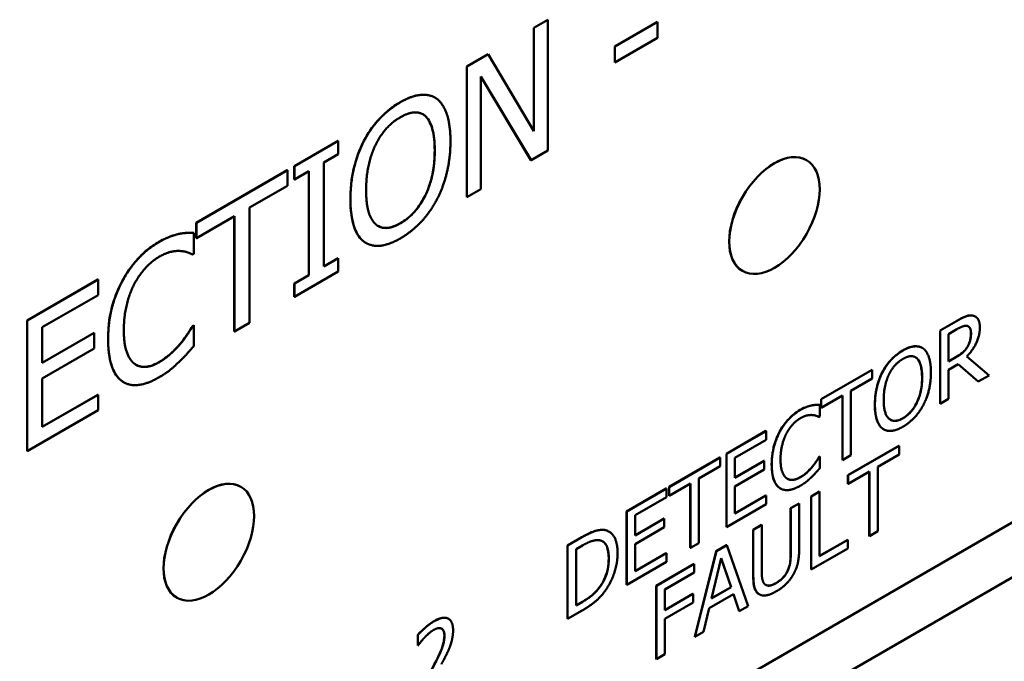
# Model space of a CAD drawing. Header units: millimetres. Extents: x 30 to 861, y 28 to 600.
# Tile 27 of 48: x 738 to 768, y 217 to 237. Entities that reach past the tile are written whole.
import ezdxf

# ---------------------------------------------------------------- set-up
doc = ezdxf.new("R2010")
doc.units = ezdxf.units.MM
doc.header["$LTSCALE"] = 3
doc.layers.add('Visible (ISO)', color=7, linetype='Continuous', lineweight=50)
doc.layers.add('Visible Narrow (ISO)', color=7, linetype='Continuous', lineweight=35)

msp = doc.modelspace()

# ---------------------------------------------------------------- linework, layer by layer
at = {"layer": 'Visible (ISO)'}
for p, q in [((753.652, 237.07), (754.09, 237.323)), ((754.094, 237.321), (753.655, 237.068)), ((754.09, 237.323), (754.094, 237.321)), ((754.094, 233.239), (754.094, 237.321)), ((756.182, 236.483), (757.52, 237.255)), ((757.523, 237.253), (756.185, 236.481)), ((757.52, 237.255), (757.523, 237.253)), ((757.523, 236.757), (757.523, 237.253)), ((753.652, 233.842), (753.652, 237.07)), ((753.652, 237.07), (753.655, 237.068)), ((753.655, 237.068), (753.655, 233.836)), ((756.185, 235.984), (757.523, 236.757)), ((756.182, 236.483), (756.185, 236.481)), ((756.182, 235.986), (756.182, 236.483)), ((756.185, 236.481), (756.185, 235.984)), ((751.56, 235.862), (752.228, 236.248)), ((752.231, 236.246), (751.564, 235.86)), ((752.228, 236.248), (752.231, 236.246)), ((753.655, 233.836), (752.231, 236.246)), ((751.56, 235.862), (751.564, 235.86)), ((751.56, 231.78), (751.56, 235.862)), ((751.564, 235.86), (751.564, 231.778)), ((756.182, 235.986), (756.185, 235.984)), ((752.002, 232.031), (752.002, 235.551)), ((752.002, 235.551), (753.566, 232.934)), ((753.563, 232.936), (752.002, 235.547)), ((750.564, 234.89), (750.568, 234.888)), ((746.168, 232.749), (747.538, 233.54)), ((747.541, 233.538), (746.172, 232.747)), ((747.538, 233.54), (747.541, 233.538)), ((747.541, 233.121), (747.541, 233.538)), ((748.343, 233.538), (748.346, 233.536)), ((747.091, 232.861), (747.541, 233.121)), ((753.566, 232.934), (754.094, 233.239)), ((762.172, 232.938), (762.175, 232.936)), ((746.168, 232.749), (746.172, 232.747)), ((746.168, 232.332), (746.168, 232.749)), ((746.172, 232.747), (746.172, 232.33)), ((747.091, 229.613), (747.091, 232.861)), ((753.563, 232.936), (753.566, 232.934)), ((743.105, 230.981), (745.947, 232.622)), ((745.951, 232.62), (743.109, 230.979)), ((745.947, 232.622), (745.951, 232.62)), ((745.951, 232.137), (745.951, 232.62)), ((746.168, 232.332), (746.172, 232.33)), ((746.172, 232.33), (746.621, 232.59)), ((746.618, 229.343), (746.618, 232.588)), ((746.621, 232.59), (746.621, 229.341)), ((744.765, 231.452), (745.951, 232.137)), ((751.564, 231.778), (752.002, 232.031)), ((751.56, 231.78), (751.564, 231.778)), ((685.455, 173.61), (785.977, 231.646)), ((744.765, 227.853), (744.765, 231.452)), ((743.109, 230.496), (744.295, 231.181)), ((744.291, 227.583), (744.291, 231.179)), ((744.295, 231.181), (744.295, 227.581)), ((743.105, 230.981), (743.109, 230.979)), ((743.105, 230.498), (743.105, 230.981)), ((743.109, 230.979), (743.109, 230.496)), ((787.407, 230.761), (686.84, 172.699)), ((742.558, 230.632), (742.562, 230.63)), ((743.028, 230.665), (743.031, 230.663)), ((743.031, 230.008), (743.031, 230.663)), ((743.105, 230.498), (743.109, 230.496)), ((748.403, 230.349), (748.407, 230.347)), ((742.994, 229.986), (743.031, 230.008)), ((747.091, 229.617), (747.538, 229.874)), ((747.541, 229.872), (747.091, 229.613)), ((747.538, 229.874), (747.541, 229.872)), ((747.541, 229.455), (747.541, 229.872)), ((746.168, 229.084), (746.618, 229.343)), ((746.172, 228.665), (747.541, 229.455)), ((746.621, 229.341), (746.172, 229.082)), ((746.618, 229.343), (746.621, 229.341)), ((760.172, 229.474), (760.175, 229.472)), ((737.819, 227.929), (740.031, 229.206)), ((740.035, 229.204), (737.823, 227.927)), ((740.031, 229.206), (740.035, 229.204)), ((740.035, 228.721), (740.035, 229.204)), ((746.168, 229.084), (746.172, 229.082)), ((746.168, 228.667), (746.168, 229.084)), ((746.172, 229.082), (746.172, 228.665)), ((738.293, 227.715), (740.035, 228.721)), ((746.168, 228.667), (746.172, 228.665)), ((767.449, 228.05), (767.452, 228.048)), ((737.819, 227.929), (737.823, 227.927)), ((737.819, 223.847), (737.819, 227.929)), ((737.823, 227.927), (737.823, 223.844)), ((738.293, 226.597), (738.293, 227.715)), ((742.994, 227.76), (743.028, 227.78)), ((742.994, 227.76), (742.997, 227.758)), ((743.031, 227.778), (742.997, 227.758)), ((743.028, 227.78), (743.031, 227.778)), ((743.031, 227.13), (743.031, 227.778)), ((744.295, 227.581), (744.765, 227.853)), ((766.35, 227.615), (766.86, 227.909)), ((766.863, 227.907), (766.353, 227.613)), ((738.293, 226.601), (739.914, 227.537)), ((739.917, 227.535), (738.293, 226.597)), ((739.914, 227.537), (739.917, 227.535)), ((739.917, 227.052), (739.917, 227.535)), ((744.291, 227.583), (744.295, 227.581)), ((766.35, 227.615), (766.353, 227.613)), ((766.35, 225.329), (766.35, 227.615)), ((766.353, 227.613), (766.353, 225.326)), ((766.616, 227.502), (766.878, 227.653)), ((766.616, 226.642), (766.616, 227.502)), ((742.618, 227.216), (742.622, 227.214)), ((767.202, 227.102), (767.205, 227.1)), ((738.293, 226.114), (739.917, 227.052)), ((765.792, 227.07), (765.795, 227.068)), ((767.885, 226.211), (767.181, 226.799)), ((766.616, 226.646), (766.844, 226.777)), ((766.847, 226.775), (766.616, 226.642)), ((766.616, 226.388), (766.918, 226.562)), ((767.54, 226.016), (766.917, 226.562)), ((766.918, 226.562), (767.544, 226.014)), ((762.63, 225.467), (764.222, 226.386)), ((764.226, 226.384), (762.634, 225.465)), ((764.222, 226.386), (764.226, 226.384)), ((764.226, 226.114), (764.226, 226.384)), ((764.548, 226.313), (764.551, 226.311)), ((766.616, 225.478), (766.616, 226.388)), ((767.544, 226.014), (767.885, 226.211)), ((738.293, 224.599), (738.293, 226.114)), ((740.835, 225.997), (740.838, 225.995)), ((763.561, 225.73), (764.226, 226.114)), ((767.54, 226.016), (767.544, 226.014)), ((738.293, 224.603), (740.031, 225.607)), ((740.035, 225.605), (738.293, 224.599)), ((740.031, 225.607), (740.035, 225.605)), ((740.035, 225.122), (740.035, 225.605)), ((762.634, 225.195), (763.298, 225.578)), ((763.295, 223.565), (763.295, 225.576)), ((763.298, 225.578), (763.298, 223.563)), ((763.561, 223.715), (763.561, 225.73)), ((762.324, 225.272), (762.328, 225.27)), ((762.587, 225.291), (762.591, 225.289)), ((762.591, 224.922), (762.591, 225.289)), ((762.63, 225.467), (762.634, 225.465)), ((762.63, 225.197), (762.63, 225.467)), ((762.634, 225.465), (762.634, 225.195)), ((766.35, 225.329), (766.353, 225.326)), ((766.353, 225.326), (766.616, 225.478)), ((737.823, 223.844), (740.035, 225.122)), ((762.63, 225.197), (762.634, 225.195)), ((762.57, 224.91), (762.591, 224.922)), ((759.67, 223.758), (760.909, 224.474)), ((760.912, 224.471), (759.674, 223.756)), ((760.909, 224.474), (760.912, 224.471)), ((760.912, 224.201), (760.912, 224.471)), ((764.582, 224.527), (764.585, 224.525)), ((759.937, 223.638), (760.912, 224.201)), ((763.471, 223.095), (765.063, 224.014)), ((765.063, 224.014), (765.066, 224.012)), ((737.819, 223.847), (737.823, 223.844)), ((759.67, 223.758), (759.674, 223.756)), ((759.67, 221.472), (759.67, 223.758)), ((759.674, 223.756), (759.674, 221.47)), ((763.298, 223.563), (763.561, 223.715)), ((765.066, 224.012), (763.475, 223.093)), ((764.402, 223.358), (765.066, 223.742)), ((765.066, 223.742), (765.066, 224.012)), ((757.878, 222.724), (759.47, 223.643)), ((759.473, 223.641), (757.882, 222.722)), ((759.47, 223.643), (759.473, 223.641)), ((759.473, 223.37), (759.473, 223.641)), ((759.937, 223.012), (759.937, 223.638)), ((759.937, 223.016), (760.843, 223.539)), ((760.847, 223.537), (759.937, 223.012)), ((760.843, 223.539), (760.847, 223.537)), ((760.847, 223.266), (760.847, 223.537)), ((762.568, 223.664), (762.587, 223.675)), ((762.568, 223.664), (762.571, 223.662)), ((762.591, 223.673), (762.571, 223.662)), ((762.587, 223.675), (762.591, 223.673)), ((762.591, 223.31), (762.591, 223.673)), ((763.295, 223.565), (763.298, 223.563)), ((758.809, 222.987), (759.473, 223.37)), ((759.937, 222.741), (760.847, 223.266)), ((762.358, 223.359), (762.361, 223.357)), ((763.471, 223.095), (763.475, 223.093)), ((763.471, 222.825), (763.471, 223.095)), ((763.475, 222.823), (764.139, 223.206)), ((763.475, 223.093), (763.475, 222.823)), ((764.135, 221.192), (764.135, 223.204)), ((764.139, 223.206), (764.139, 221.19)), ((764.402, 221.342), (764.402, 223.358)), ((757.882, 222.451), (758.546, 222.835)), ((758.542, 220.821), (758.542, 222.833)), ((758.546, 222.835), (758.546, 220.819)), ((758.809, 220.971), (758.809, 222.987)), ((763.471, 222.825), (763.475, 222.823)), ((744.494, 222.731), (744.498, 222.729)), ((756.553, 221.959), (757.791, 222.674)), ((757.795, 222.672), (756.556, 221.956)), ((757.791, 222.674), (757.795, 222.672)), ((757.795, 222.401), (757.795, 222.672)), ((757.878, 222.724), (757.882, 222.722)), ((757.878, 222.453), (757.878, 222.724)), ((757.882, 222.722), (757.882, 222.451)), ((759.937, 221.893), (759.937, 222.741)), ((761.359, 222.676), (761.363, 222.674)), ((762.319, 222.43), (762.582, 222.582)), ((762.586, 222.58), (762.323, 222.428)), ((762.582, 222.582), (762.586, 222.58)), ((762.586, 220.564), (762.586, 222.58)), ((756.819, 221.838), (757.795, 222.401)), ((757.878, 222.453), (757.882, 222.451)), ((759.674, 221.47), (760.912, 222.185)), ((759.937, 221.897), (760.909, 222.458)), ((760.912, 222.456), (759.937, 221.893)), ((760.909, 222.458), (760.912, 222.456)), ((760.912, 222.185), (760.912, 222.456)), ((761.679, 222.06), (761.942, 222.212)), ((761.946, 222.21), (761.683, 222.058)), ((761.942, 222.212), (761.946, 222.21)), ((761.946, 220.784), (761.946, 222.21)), ((762.319, 222.43), (762.323, 222.428)), ((762.319, 220.144), (762.319, 222.43)), ((762.323, 222.428), (762.323, 220.142)), ((756.553, 221.959), (756.556, 221.956)), ((756.553, 219.672), (756.553, 221.959)), ((756.556, 221.956), (756.556, 219.67)), ((761.679, 220.626), (761.679, 222.06)), ((761.679, 222.06), (761.683, 222.058)), ((761.683, 222.058), (761.683, 220.624)), ((756.819, 221.212), (756.819, 221.838)), ((756.819, 221.216), (757.726, 221.739)), ((757.729, 221.737), (756.819, 221.212)), ((757.726, 221.739), (757.729, 221.737)), ((757.729, 221.466), (757.729, 221.737)), ((755.999, 221.332), (756.003, 221.33)), ((756.819, 220.941), (757.729, 221.466)), ((759.67, 221.472), (759.674, 221.47)), ((760.509, 221.385), (760.773, 221.537)), ((760.509, 221.385), (760.513, 221.383)), ((760.509, 219.959), (760.509, 221.385)), ((760.776, 221.535), (760.513, 221.383)), ((760.513, 221.383), (760.513, 219.957)), ((760.773, 221.537), (760.776, 221.535)), ((760.776, 220.108), (760.776, 221.535)), ((764.139, 221.19), (764.402, 221.342)), ((754.706, 220.892), (755.157, 221.153)), ((755.16, 221.151), (754.71, 220.89)), ((756.819, 220.093), (756.819, 220.941)), ((758.546, 220.819), (758.809, 220.971)), ((762.586, 220.568), (763.466, 221.077)), ((763.47, 221.075), (762.586, 220.564)), ((763.466, 221.077), (763.47, 221.075)), ((763.47, 220.804), (763.47, 221.075)), ((764.135, 221.192), (764.139, 221.19)), ((754.706, 220.892), (754.71, 220.89)), ((754.706, 218.606), (754.706, 220.892)), ((754.71, 220.89), (754.71, 218.604)), ((754.973, 220.779), (755.173, 220.895)), ((754.973, 219.019), (754.973, 220.779)), ((756.819, 220.097), (757.791, 220.658)), ((757.795, 220.656), (756.819, 220.093)), ((757.791, 220.658), (757.795, 220.656)), ((757.795, 220.385), (757.795, 220.656)), ((758.542, 220.821), (758.546, 220.819)), ((758.687, 218.047), (759.354, 220.718)), ((759.358, 220.716), (758.69, 218.045)), ((759.354, 220.718), (759.678, 220.905)), ((759.354, 220.718), (759.358, 220.716)), ((759.682, 220.903), (759.358, 220.716)), ((759.678, 220.905), (759.682, 220.903)), ((760.349, 219.002), (759.682, 220.903)), ((762.323, 220.142), (763.47, 220.804)), ((756.556, 219.67), (757.795, 220.385)), ((759.208, 219.242), (759.513, 220.495)), ((759.816, 219.597), (759.512, 220.49)), ((759.513, 220.495), (759.82, 219.595)), ((757.48, 219.636), (758.664, 220.32)), ((758.668, 220.318), (757.484, 219.634)), ((757.747, 219.516), (758.668, 220.047)), ((758.664, 220.32), (758.668, 220.318)), ((758.668, 220.047), (758.668, 220.318)), ((762.319, 220.144), (762.323, 220.142)), ((755.717, 219.605), (755.72, 219.603)), ((756.553, 219.672), (756.556, 219.67)), ((757.48, 217.35), (757.48, 219.636)), ((757.48, 219.636), (757.484, 219.634)), ((757.484, 219.634), (757.484, 217.348)), ((757.747, 218.871), (757.747, 219.516)), ((759.82, 219.595), (759.208, 219.242)), ((759.21, 219.247), (759.816, 219.597)), ((759.816, 219.597), (759.82, 219.595)), ((742.494, 219.267), (742.498, 219.265)), ((754.973, 219.023), (755.17, 219.137)), ((755.173, 219.135), (754.973, 219.019)), ((757.747, 218.875), (758.626, 219.382)), ((758.629, 219.38), (757.747, 218.871)), ((757.747, 218.6), (758.629, 219.11)), ((758.626, 219.382), (758.629, 219.38)), ((758.629, 219.11), (758.629, 219.38)), ((759.136, 218.941), (759.892, 219.378)), ((760.068, 218.844), (759.89, 219.376)), ((759.892, 219.378), (760.072, 218.842)), ((760.695, 219.373), (760.699, 219.371)), ((754.71, 218.604), (755.165, 218.867)), ((758.957, 218.198), (759.136, 218.941)), ((760.068, 218.844), (760.072, 218.842)), ((760.072, 218.842), (760.349, 219.002)), ((750.982, 218.608), (750.985, 218.606)), ((754.706, 218.606), (754.71, 218.604)), ((757.747, 217.5), (757.747, 218.6)), ((758.69, 218.045), (758.957, 218.198)), ((750.029, 217.777), (750.029, 218.103)), ((750.029, 218.103), (750.033, 218.101)), ((750.033, 218.101), (750.033, 217.775)), ((758.687, 218.047), (758.69, 218.045)), ((750.029, 217.777), (750.033, 217.775)), ((750.033, 217.775), (750.047, 217.783)), ((757.48, 217.35), (757.484, 217.348)), ((757.484, 217.348), (757.747, 217.5))]:
    msp.add_line(p, q, dxfattribs=at)
for centre in [(761.172, 231.206), (743.494, 220.999)]:
    msp.add_ellipse(centre, major_axis=(-1, -1.732), ratio=0.57735, start_param=3.141593, end_param=6.283185, dxfattribs=at)
for centre in [(761.175, 231.204), (743.498, 220.997)]:
    msp.add_ellipse(centre, major_axis=(1, 1.732), ratio=0.57735, dxfattribs=at)
for points, knots in [([(749.48, 234.747), (749.696, 234.872), (749.91, 234.956), (750.183, 234.983), (750.284, 234.984), (750.452, 234.944), (750.51, 234.921), (750.564, 234.89)], [0, 0, 0, 0, 0.091797, 0.091797, 0.1253767, 0.1253767, 0.1454447, 0.1454447, 0.1454447, 0.1454447]), ([(748.343, 233.538), (748.463, 233.765), (748.604, 233.972), (748.874, 234.28), (748.986, 234.389), (749.227, 234.588), (749.353, 234.674), (749.48, 234.747)], [0, 0, 0, 0, 0.0771504, 0.0771504, 0.1274385, 0.1274385, 0.1809257, 0.1809257, 0.1809257, 0.1809257]), ([(750.555, 233.241), (750.555, 233.48), (750.535, 233.715), (750.45, 234.015), (750.39, 234.193), (750.265, 234.307)], [0, 0, 0, 0, 0.0878339, 0.0878339, 0.1332271, 0.1332271, 0.1332271, 0.1332271]), ([(747.919, 231.719), (747.919, 232.182), (747.986, 232.51), (748.098, 232.971), (748.199, 233.258), (748.343, 233.538)], [0, 0, 0, 0, 0.1702898, 0.1702898, 0.4464499, 0.4464499, 0.4464499, 0.4464499]), ([(749.483, 230.964), (749.62, 231.043), (749.754, 231.146), (749.991, 231.395), (750.088, 231.526), (750.239, 231.785), (750.329, 231.957), (750.459, 232.365), (750.494, 232.531), (750.544, 232.88), (750.555, 233.065), (750.555, 233.241)], [0, 0, 0, 0, 0.0580348, 0.0580348, 0.1084912, 0.1084912, 0.1478773, 0.1478773, 0.1753141, 0.1753141, 0.2074352, 0.2074352, 0.2074352, 0.2074352]), ([(748.34, 230.39), (748.219, 230.482), (748.129, 230.617), (747.958, 231.043), (747.919, 231.371), (747.919, 231.719)], [0, 0, 0, 0, 0.0784084, 0.0784084, 0.206268, 0.206268, 0.206268, 0.206268]), ([(748.786, 230.878), (748.862, 230.835), (748.947, 230.813), (749.111, 230.819), (749.18, 230.833), (749.328, 230.883), (749.405, 230.92), (749.483, 230.964)], [0.16931077, 0.16931077, 0.16931077, 0.16931077, 0.207747, 0.207747, 0.23388248, 0.23388248, 0.26166733, 0.26166733, 0.26166733, 0.26166733]), ([(741.936, 230.379), (742.106, 230.477), (742.221, 230.523), (742.367, 230.579), (742.464, 230.611), (742.558, 230.632)], [0, 0, 0, 0, 0.0719537, 0.0719537, 0.2128803, 0.2128803, 0.2128803, 0.2128803]), ([(742.558, 230.632), (742.665, 230.654), (742.751, 230.66), (742.872, 230.668), (742.951, 230.668), (743.028, 230.665)], [0, 0, 0, 0, 0.0478022, 0.0478022, 0.1413139, 0.1413139, 0.1413139, 0.1413139]), ([(740.787, 229.153), (740.914, 229.391), (741.064, 229.608), (741.342, 229.922), (741.451, 230.028), (741.687, 230.222), (741.812, 230.307), (741.936, 230.379)], [0, 0, 0, 0, 0.0810177, 0.0810177, 0.1307583, 0.1307583, 0.1837323, 0.1837323, 0.1837323, 0.1837323]), ([(740.346, 227.343), (740.346, 227.806), (740.415, 228.129), (740.532, 228.589), (740.639, 228.874), (740.787, 229.153)], [0, 0, 0, 0, 0.1700326, 0.1700326, 0.4509726, 0.4509726, 0.4509726, 0.4509726]), ([(766.86, 227.909), (766.955, 227.964), (767.051, 228.016), (767.183, 228.067), (767.22, 228.077), (767.294, 228.086), (767.33, 228.085), (767.364, 228.08)], [0, 0, 0, 0, 0.04035997, 0.04035997, 0.0568919, 0.0568919, 0.07397282, 0.07397282, 0.07397282, 0.07397282]), ([(742.618, 227.216), (742.744, 227.373), (742.816, 227.481), (742.891, 227.594), (742.949, 227.684), (742.994, 227.76)], [0, 0, 0, 0, 0.0618667, 0.0618667, 0.1724206, 0.1724206, 0.1724206, 0.1724206]), ([(767.314, 227.527), (767.314, 227.583), (767.307, 227.635), (767.28, 227.695), (767.268, 227.715), (767.243, 227.735), (767.238, 227.738), (767.233, 227.742)], [0, 0, 0, 0, 0.0207411, 0.0207411, 0.02972014, 0.02972014, 0.03191216, 0.03191216, 0.03191216, 0.03191216]), ([(767.202, 227.102), (767.234, 227.156), (767.259, 227.211), (767.288, 227.305), (767.298, 227.346), (767.311, 227.439), (767.314, 227.484), (767.314, 227.527)], [0, 0, 0, 0, 0.01873108, 0.01873108, 0.03092, 0.03092, 0.04303628, 0.04303628, 0.04303628, 0.04303628]), ([(740.79, 226.025), (740.668, 226.107), (740.576, 226.232), (740.409, 226.602), (740.346, 226.904), (740.346, 227.343)], [0, 0, 0, 0, 0.0764454, 0.0764454, 0.1854964, 0.1854964, 0.1854964, 0.1854964]), ([(741.933, 226.619), (742.129, 226.732), (742.257, 226.846), (742.416, 226.991), (742.521, 227.098), (742.618, 227.216)], [0, 0, 0, 0, 0.0829591, 0.0829591, 0.2483571, 0.2483571, 0.2483571, 0.2483571]), ([(765.185, 226.99), (765.306, 227.06), (765.425, 227.107), (765.578, 227.122), (765.635, 227.123), (765.729, 227.101), (765.761, 227.088), (765.792, 227.07)], [0, 0, 0, 0, 0.05140634, 0.05140634, 0.07021094, 0.07021094, 0.08144901, 0.08144901, 0.08144901, 0.08144901]), ([(766.844, 226.777), (766.912, 226.817), (766.982, 226.863), (767.062, 226.93), (767.095, 226.958), (767.158, 227.033), (767.181, 227.067), (767.202, 227.102)], [0, 0, 0, 0, 0.02884519, 0.02884519, 0.03474073, 0.03474073, 0.03884127, 0.03884127, 0.03884127, 0.03884127]), ([(764.548, 226.313), (764.615, 226.44), (764.694, 226.556), (764.845, 226.729), (764.908, 226.789), (765.043, 226.901), (765.114, 226.949), (765.185, 226.99)], [0, 0, 0, 0, 0.0432042, 0.0432042, 0.0713656, 0.0713656, 0.1013184, 0.1013184, 0.1013184, 0.1013184]), ([(741.223, 226.541), (741.295, 226.499), (741.376, 226.477), (741.524, 226.476), (741.6, 226.483), (741.772, 226.536), (741.852, 226.572), (741.933, 226.619)], [0.01258691, 0.01258691, 0.01258691, 0.01258691, 0.05619009, 0.05619009, 0.08318962, 0.08318962, 0.10626624, 0.10626624, 0.10626624, 0.10626624]), ([(765.786, 226.146), (765.786, 226.28), (765.775, 226.412), (765.728, 226.58), (765.694, 226.68), (765.624, 226.744)], [0, 0, 0, 0, 0.04918697, 0.04918697, 0.07460715, 0.07460715, 0.07460715, 0.07460715]), ([(764.31, 225.294), (764.31, 225.554), (764.348, 225.737), (764.411, 225.995), (764.468, 226.156), (764.548, 226.313)], [0, 0, 0, 0, 0.0953623, 0.0953623, 0.250012, 0.250012, 0.250012, 0.250012]), ([(765.186, 224.872), (765.263, 224.916), (765.338, 224.974), (765.471, 225.113), (765.525, 225.187), (765.61, 225.331), (765.66, 225.428), (765.733, 225.656), (765.753, 225.749), (765.781, 225.945), (765.786, 226.048), (765.786, 226.146)], [0, 0, 0, 0, 0.0324995, 0.0324995, 0.0607551, 0.0607551, 0.0828113, 0.0828113, 0.0981759, 0.0981759, 0.1161637, 0.1161637, 0.1161637, 0.1161637]), ([(761.976, 225.13), (762.071, 225.185), (762.135, 225.211), (762.217, 225.242), (762.271, 225.26), (762.324, 225.272)], [0, 0, 0, 0, 0.040294, 0.040294, 0.119213, 0.119213, 0.119213, 0.119213]), ([(762.324, 225.272), (762.384, 225.284), (762.432, 225.288), (762.5, 225.292), (762.544, 225.292), (762.587, 225.291)], [0, 0, 0, 0, 0.02676921, 0.02676921, 0.07913579, 0.07913579, 0.07913579, 0.07913579]), ([(764.546, 224.55), (764.478, 224.602), (764.428, 224.677), (764.332, 224.916), (764.31, 225.099), (764.31, 225.294)], [0, 0, 0, 0, 0.0439087, 0.0439087, 0.1155101, 0.1155101, 0.1155101, 0.1155101]), ([(761.332, 224.444), (761.404, 224.577), (761.487, 224.699), (761.643, 224.875), (761.704, 224.934), (761.836, 225.042), (761.906, 225.09), (761.976, 225.13)], [0, 0, 0, 0, 0.0453699, 0.0453699, 0.0732247, 0.0732247, 0.1028901, 0.1028901, 0.1028901, 0.1028901]), ([(764.797, 224.823), (764.839, 224.799), (764.887, 224.787), (764.978, 224.791), (765.017, 224.798), (765.099, 224.826), (765.143, 224.847), (765.186, 224.872)], [0.09494606, 0.09494606, 0.09494606, 0.09494606, 0.11633832, 0.11633832, 0.13097419, 0.13097419, 0.14653371, 0.14653371, 0.14653371, 0.14653371]), ([(761.085, 223.43), (761.085, 223.69), (761.124, 223.87), (761.19, 224.128), (761.249, 224.287), (761.332, 224.444)], [0, 0, 0, 0, 0.0952182, 0.0952182, 0.2525447, 0.2525447, 0.2525447, 0.2525447]), ([(761.334, 222.692), (761.266, 222.738), (761.214, 222.808), (761.121, 223.015), (761.085, 223.184), (761.085, 223.43)], [0, 0, 0, 0, 0.0428094, 0.0428094, 0.103878, 0.103878, 0.103878, 0.103878]), ([(762.358, 223.359), (762.428, 223.447), (762.469, 223.507), (762.511, 223.571), (762.543, 223.621), (762.568, 223.664)], [0, 0, 0, 0, 0.03464535, 0.03464535, 0.09655555, 0.09655555, 0.09655555, 0.09655555]), ([(761.974, 223.025), (762.084, 223.088), (762.155, 223.152), (762.245, 223.233), (762.304, 223.293), (762.358, 223.359)], [0, 0, 0, 0, 0.0464571, 0.0464571, 0.13908, 0.13908, 0.13908, 0.13908]), ([(761.577, 222.98), (761.617, 222.958), (761.662, 222.945), (761.745, 222.945), (761.788, 222.949), (761.884, 222.978), (761.929, 222.998), (761.974, 223.025)], [0.00720598, 0.00720598, 0.00720598, 0.00720598, 0.03146645, 0.03146645, 0.04658619, 0.04658619, 0.05950909, 0.05950909, 0.05950909, 0.05950909]), ([(755.157, 221.153), (755.423, 221.306), (755.545, 221.344), (755.69, 221.383), (755.784, 221.395), (755.866, 221.38)], [0, 0, 0, 0, 0.1130663, 0.1130663, 0.3266981, 0.3266981, 0.3266981, 0.3266981]), ([(755.993, 220.494), (755.993, 220.634), (755.977, 220.768), (755.907, 220.926), (755.875, 220.971), (755.824, 221.012), (755.814, 221.019), (755.803, 221.025)], [0, 0, 0, 0, 0.05142989, 0.05142989, 0.07843353, 0.07843353, 0.08503306, 0.08503306, 0.08503306, 0.08503306]), ([(755.717, 219.605), (755.781, 219.692), (755.835, 219.784), (755.925, 219.996), (755.95, 220.095), (755.985, 220.281), (755.993, 220.391), (755.993, 220.494)], [0, 0, 0, 0, 0.032792, 0.032792, 0.0700338, 0.0700338, 0.1266986, 0.1266986, 0.1266986, 0.1266986]), ([(761.594, 220.123), (761.627, 220.2), (761.649, 220.276), (761.667, 220.393), (761.679, 220.48), (761.679, 220.626)], [0, 0, 0, 0, 0.02537422, 0.02537422, 0.03999477, 0.03999477, 0.03999477, 0.03999477]), ([(761.225, 219.723), (761.299, 219.766), (761.373, 219.822), (761.464, 219.917), (761.496, 219.954), (761.554, 220.042), (761.576, 220.082), (761.594, 220.123)], [0, 0, 0, 0, 0.0315332, 0.0315332, 0.04150137, 0.04150137, 0.04919074, 0.04919074, 0.04919074, 0.04919074]), ([(760.695, 219.373), (760.643, 219.404), (760.602, 219.45), (760.549, 219.567), (760.509, 219.685), (760.509, 219.959)], [0.0006418, 0.0006418, 0.0006418, 0.0006418, 0.0322963, 0.0322963, 0.05925627, 0.05925627, 0.05925627, 0.05925627]), ([(760.901, 219.662), (760.916, 219.654), (760.931, 219.648), (760.994, 219.636), (761.041, 219.645), (761.124, 219.67), (761.175, 219.695), (761.225, 219.723)], [0.00987599, 0.00987599, 0.00987599, 0.00987599, 0.01858412, 0.01858412, 0.04197525, 0.04197525, 0.0745745, 0.0745745, 0.0745745, 0.0745745]), ([(755.17, 219.137), (755.271, 219.195), (755.378, 219.265), (755.499, 219.365), (755.547, 219.405), (755.643, 219.509), (755.681, 219.555), (755.717, 219.605)], [0, 0, 0, 0, 0.04293031, 0.04293031, 0.05258594, 0.05258594, 0.05944979, 0.05944979, 0.05944979, 0.05944979]), ([(750.029, 218.103), (750.11, 218.195), (750.219, 218.293), (750.349, 218.407), (750.442, 218.479), (750.536, 218.533)], [0, 0, 0, 0, 0.0380016, 0.0380016, 0.1271275, 0.1271275, 0.1271275, 0.1271275]), ([(750.536, 218.533), (750.629, 218.586), (750.723, 218.627), (750.887, 218.647), (750.94, 218.631), (750.978, 218.61), (750.98, 218.609), (750.982, 218.608)], [0, 0, 0, 0, 0.03924353, 0.03924353, 0.07463162, 0.07463162, 0.07649367, 0.07649367, 0.07649367, 0.07649367]), ([(750.857, 218.074), (750.857, 218.16), (750.842, 218.205), (750.823, 218.246), (750.813, 218.262), (750.793, 218.284), (750.784, 218.291), (750.774, 218.297)], [0, 0, 0, 0, 0.03177107, 0.03177107, 0.05749218, 0.05749218, 0.07381865, 0.07381865, 0.07381865, 0.07381865]), ([(750.466, 217.032), (750.582, 217.248), (750.708, 217.493), (750.801, 217.741), (750.822, 217.812), (750.85, 217.948), (750.857, 218.012), (750.857, 218.074)], [0, 0, 0, 0, 0.0736098, 0.0736098, 0.1029822, 0.1029822, 0.1313509, 0.1313509, 0.1313509, 0.1313509])]:
    msp.add_open_spline(points, degree=3, knots=knots, dxfattribs=at)
for points, degree in [([(750.624, 234.851), (750.423, 234.997), (749.845, 234.954), (749.484, 234.745)], 2), ([(751.048, 233.521), (751.048, 234.031), (750.825, 234.696), (750.624, 234.851)], 2), ([(749.484, 234.745), (749.128, 234.54), (748.552, 233.927), (748.346, 233.536)], 2), ([(748.701, 233.401), (748.848, 233.703), (749.232, 234.13), (749.487, 234.277)], 2), ([(749.487, 234.277), (749.733, 234.42), (750.128, 234.436), (750.269, 234.305)], 2), ([(750.265, 234.307), (750.239, 234.332), (750.211, 234.353), (750.181, 234.37)], 3), ([(750.269, 234.305), (750.406, 234.18), (750.558, 233.642), (750.558, 233.239)], 2), ([(748.346, 233.536), (748.143, 233.138), (747.922, 232.229), (747.922, 231.717)], 2), ([(748.412, 232), (748.412, 232.397), (748.561, 233.111), (748.701, 233.401)], 2), ([(750.624, 231.705), (750.83, 232.095), (751.048, 233.025), (751.048, 233.521)], 2), ([(750.558, 233.239), (750.558, 232.435), (749.976, 231.245), (749.487, 230.962)], 2), ([(747.922, 231.717), (747.922, 231.214), (748.14, 230.542), (748.343, 230.388)], 2), ([(749.487, 230.962), (748.997, 230.68), (748.412, 231.196), (748.412, 232)], 2), ([(749.484, 230.491), (749.83, 230.691), (750.406, 231.295), (750.624, 231.705)], 2), ([(742.562, 230.63), (742.43, 230.6), (742.117, 230.479), (741.94, 230.377)], 2), ([(743.031, 230.663), (742.914, 230.668), (742.676, 230.653), (742.562, 230.63)], 2), ([(748.343, 230.388), (748.552, 230.235), (749.126, 230.284), (749.484, 230.491)], 2), ([(741.94, 230.377), (741.582, 230.17), (741.003, 229.548), (740.791, 229.151)], 2), ([(748.403, 230.349), (748.382, 230.361), (748.36, 230.375), (748.34, 230.39)], 3), ([(741.155, 229.04), (741.307, 229.333), (741.711, 229.781), (741.937, 229.912)], 2), ([(741.937, 229.912), (742.143, 230.031), (742.461, 230.106), (742.596, 230.097)], 2), ([(742.596, 230.097), (742.736, 230.089), (742.931, 230.016), (742.994, 229.986)], 2), ([(740.791, 229.151), (740.576, 228.746), (740.35, 227.854), (740.35, 227.341)], 2), ([(740.84, 227.624), (740.84, 228.018), (741.006, 228.746), (741.155, 229.04)], 2), ([(767.367, 228.078), (767.263, 228.095), (767.033, 228.005), (766.863, 227.907)], 2), ([(767.364, 228.08), (767.395, 228.075), (767.423, 228.065), (767.449, 228.05)], 3), ([(767.592, 227.707), (767.592, 227.887), (767.471, 228.06), (767.367, 228.078)], 2), ([(742.997, 227.758), (742.943, 227.664), (742.751, 227.374), (742.622, 227.214)], 2), ([(766.878, 227.653), (766.987, 227.716), (767.136, 227.766), (767.192, 227.756)], 2), ([(767.181, 226.799), (767.37, 226.99), (767.592, 227.457), (767.592, 227.707)], 2), ([(767.192, 227.756), (767.256, 227.743), (767.317, 227.625), (767.317, 227.525)], 2), ([(741.166, 226.579), (741.014, 226.7), (740.84, 227.204), (740.84, 227.624)], 2), ([(767.317, 227.525), (767.317, 227.406), (767.263, 227.197), (767.205, 227.1)], 2), ([(740.35, 227.341), (740.35, 226.825), (740.582, 226.165), (740.794, 226.023)], 2), ([(742.622, 227.214), (742.487, 227.05), (742.14, 226.734), (741.937, 226.617)], 2), ([(742.562, 226.627), (742.708, 226.764), (742.914, 226.999), (743.031, 227.13)], 2), ([(765.827, 227.048), (765.715, 227.129), (765.39, 227.105), (765.188, 226.988)], 2), ([(767.205, 227.1), (767.143, 226.992), (766.961, 226.841), (766.847, 226.775)], 2), ([(765.188, 226.988), (764.989, 226.873), (764.667, 226.53), (764.551, 226.311)], 2), ([(765.19, 226.726), (765.328, 226.806), (765.549, 226.815), (765.628, 226.742)], 2), ([(766.064, 226.303), (766.064, 226.588), (765.939, 226.961), (765.827, 227.048)], 2), ([(741.937, 226.617), (741.714, 226.488), (741.315, 226.463), (741.166, 226.579)], 2), ([(741.931, 226.144), (742.143, 226.266), (742.407, 226.478), (742.562, 226.627)], 2), ([(764.75, 226.235), (764.832, 226.405), (765.047, 226.644), (765.19, 226.726)], 2), ([(765.624, 226.744), (765.61, 226.757), (765.595, 226.769), (765.578, 226.779)], 3), ([(765.628, 226.742), (765.705, 226.672), (765.79, 226.37), (765.79, 226.144)], 2), ([(764.551, 226.311), (764.437, 226.088), (764.314, 225.579), (764.314, 225.292)], 2), ([(764.588, 225.451), (764.588, 225.673), (764.672, 226.073), (764.75, 226.235)], 2), ([(765.827, 225.286), (765.942, 225.504), (766.064, 226.025), (766.064, 226.303)], 2), ([(740.835, 225.997), (740.82, 226.006), (740.805, 226.015), (740.79, 226.025)], 3), ([(740.794, 226.023), (741.006, 225.877), (741.587, 225.945), (741.931, 226.144)], 2), ([(765.79, 226.144), (765.79, 225.694), (765.464, 225.028), (765.19, 224.87)], 2), ([(762.328, 225.27), (762.254, 225.253), (762.079, 225.186), (761.979, 225.128)], 2), ([(762.591, 225.289), (762.525, 225.291), (762.392, 225.283), (762.328, 225.27)], 2), ([(764.314, 225.292), (764.314, 225.011), (764.436, 224.635), (764.55, 224.548)], 2), ([(765.19, 224.87), (764.916, 224.711), (764.588, 225), (764.588, 225.451)], 2), ([(765.188, 224.606), (765.382, 224.718), (765.705, 225.056), (765.827, 225.286)], 2), ([(761.979, 225.128), (761.779, 225.012), (761.455, 224.664), (761.336, 224.442)], 2), ([(761.978, 224.868), (762.093, 224.935), (762.271, 224.976), (762.347, 224.972)], 2), ([(762.347, 224.972), (762.425, 224.967), (762.535, 224.926), (762.57, 224.91)], 2), ([(761.54, 224.38), (761.625, 224.544), (761.851, 224.795), (761.978, 224.868)], 2), ([(761.336, 224.442), (761.216, 224.215), (761.089, 223.716), (761.089, 223.428)], 2), ([(761.363, 223.587), (761.363, 223.807), (761.456, 224.215), (761.54, 224.38)], 2), ([(764.582, 224.527), (764.57, 224.534), (764.558, 224.542), (764.546, 224.55)], 3), ([(764.55, 224.548), (764.667, 224.462), (764.988, 224.49), (765.188, 224.606)], 2), ([(761.089, 223.428), (761.089, 223.139), (761.219, 222.77), (761.338, 222.69)], 2), ([(761.546, 223.001), (761.461, 223.069), (761.363, 223.352), (761.363, 223.587)], 2), ([(762.571, 223.662), (762.541, 223.609), (762.433, 223.447), (762.361, 223.357)], 2), ([(762.361, 223.357), (762.286, 223.265), (762.092, 223.088), (761.978, 223.023)], 2), ([(762.328, 223.028), (762.409, 223.105), (762.525, 223.237), (762.591, 223.31)], 2), ([(761.978, 223.023), (761.853, 222.95), (761.63, 222.937), (761.546, 223.001)], 2), ([(761.975, 222.758), (762.093, 222.826), (762.241, 222.945), (762.328, 223.028)], 2), ([(761.359, 222.676), (761.35, 222.681), (761.342, 222.687), (761.334, 222.692)], 3), ([(761.338, 222.69), (761.456, 222.609), (761.782, 222.647), (761.975, 222.758)], 2), ([(755.87, 221.378), (755.757, 221.399), (755.44, 221.312), (755.16, 221.151)], 2), ([(755.866, 221.38), (755.914, 221.371), (755.959, 221.355), (755.999, 221.332)], 3), ([(756.271, 220.647), (756.271, 220.98), (756.061, 221.342), (755.87, 221.378)], 2), ([(755.173, 220.895), (755.351, 220.998), (755.59, 221.071), (755.696, 221.06)], 2), ([(755.696, 221.06), (755.846, 221.04), (755.996, 220.755), (755.996, 220.492)], 2), ([(755.866, 219.455), (756.051, 219.703), (756.271, 220.334), (756.271, 220.647)], 2), ([(761.756, 219.978), (761.862, 220.156), (761.946, 220.545), (761.946, 220.784)], 2), ([(755.996, 220.492), (755.996, 220.225), (755.858, 219.79), (755.72, 219.603)], 2), ([(761.683, 220.624), (761.683, 220.471), (761.647, 220.237), (761.598, 220.121)], 2), ([(760.861, 219.696), (760.811, 219.755), (760.776, 219.949), (760.776, 220.108)], 2), ([(761.598, 220.121), (761.545, 219.998), (761.352, 219.793), (761.229, 219.721)], 2), ([(760.513, 219.957), (760.513, 219.712), (760.598, 219.428), (760.702, 219.369)], 2), ([(761.229, 219.721), (761.097, 219.645), (760.914, 219.634), (760.861, 219.696)], 2), ([(761.229, 219.462), (761.411, 219.567), (761.662, 219.816), (761.756, 219.978)], 2), ([(755.165, 218.867), (755.406, 219.006), (755.716, 219.259), (755.866, 219.455)], 2), ([(755.72, 219.603), (755.613, 219.454), (755.348, 219.236), (755.173, 219.135)], 2), ([(760.702, 219.369), (760.794, 219.316), (761.054, 219.361), (761.229, 219.462)], 2), ([(750.54, 218.531), (750.408, 218.455), (750.115, 218.195), (750.033, 218.101)], 2), ([(751.13, 218.244), (751.13, 218.533), (750.817, 218.691), (750.54, 218.531)], 2), ([(750.24, 218.021), (750.306, 218.09), (750.45, 218.214), (750.521, 218.255)], 2), ([(750.521, 218.255), (750.594, 218.298), (750.716, 218.322), (750.763, 218.302)], 2), ([(750.763, 218.302), (750.809, 218.283), (750.861, 218.168), (750.861, 218.072)], 2), ([(751.028, 217.727), (751.076, 217.851), (751.13, 218.109), (751.13, 218.244)], 2), ([(750.047, 217.783), (750.079, 217.828), (750.184, 217.962), (750.24, 218.021)], 2), ([(750.861, 218.072), (750.861, 217.888), (750.695, 217.448), (750.469, 217.03)], 2), ([(750.763, 217.183), (750.84, 217.322), (750.979, 217.599), (751.028, 217.727)], 2)]:
    msp.add_open_spline(points, degree=degree, dxfattribs=at)
at = {"layer": 'Visible Narrow (ISO)'}
for p, q in [((749.48, 234.747), (749.484, 234.745)), ((750.265, 234.307), (750.269, 234.305)), ((750.555, 233.241), (750.558, 233.239)), ((747.919, 231.719), (747.922, 231.717)), ((749.483, 230.964), (749.487, 230.962)), ((741.936, 230.379), (741.94, 230.377)), ((748.34, 230.39), (748.343, 230.388)), ((740.787, 229.153), (740.791, 229.151)), ((767.364, 228.08), (767.367, 228.078)), ((766.86, 227.909), (766.863, 227.907)), ((767.314, 227.527), (767.317, 227.525)), ((740.346, 227.343), (740.35, 227.341)), ((765.185, 226.99), (765.188, 226.988)), ((741.933, 226.619), (741.937, 226.617)), ((765.624, 226.744), (765.628, 226.742)), ((766.844, 226.777), (766.847, 226.775)), ((740.79, 226.025), (740.794, 226.023)), ((765.786, 226.146), (765.79, 226.144)), ((764.31, 225.294), (764.314, 225.292)), ((761.976, 225.13), (761.979, 225.128)), ((765.186, 224.872), (765.19, 224.87)), ((761.332, 224.444), (761.336, 224.442)), ((764.546, 224.55), (764.55, 224.548)), ((761.085, 223.43), (761.089, 223.428)), ((761.974, 223.025), (761.978, 223.023)), ((761.334, 222.692), (761.338, 222.69)), ((755.866, 221.38), (755.87, 221.378)), ((755.157, 221.153), (755.16, 221.151)), ((755.993, 220.494), (755.996, 220.492)), ((761.679, 220.626), (761.683, 220.624)), ((761.594, 220.123), (761.598, 220.121)), ((760.509, 219.959), (760.513, 219.957)), ((761.225, 219.723), (761.229, 219.721)), ((755.17, 219.137), (755.173, 219.135)), ((750.536, 218.533), (750.54, 218.531)), ((750.857, 218.074), (750.861, 218.072))]:
    msp.add_line(p, q, dxfattribs=at)

doc.saveas('drawing.dxf')
